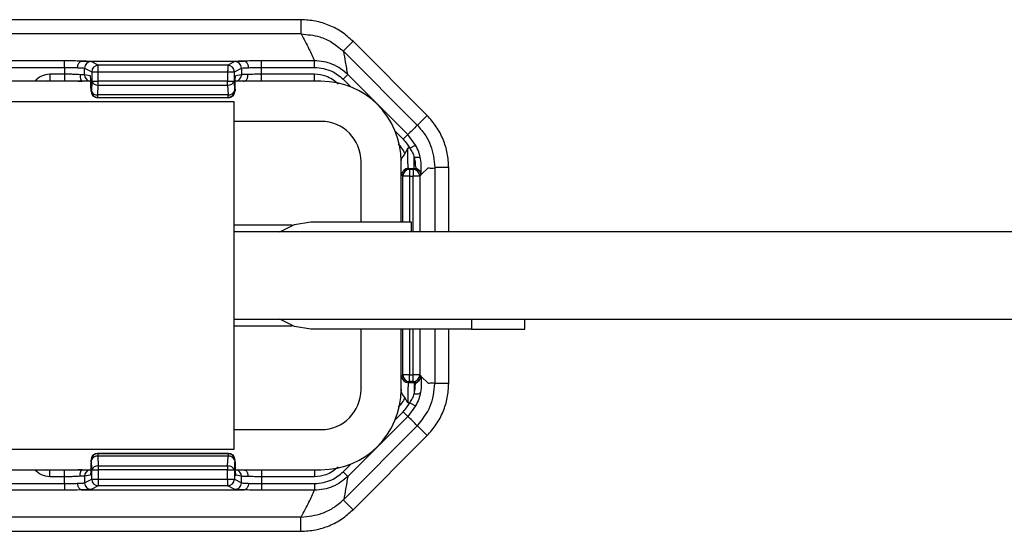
# Model space of a CAD drawing. Header units: millimetres. Extents: x -724 to 2929, y 427 to 799.
# Tile 32 of 48: x 710 to 783, y 427 to 466. Entities that reach past the tile are written whole.
import ezdxf

# ---------------------------------------------------------------- set-up
doc = ezdxf.new("R2010")
doc.units = ezdxf.units.MM

# ---------------------------------------------------------------- blocks, each defined once
blk = doc.blocks.new('Drawing View3')
at = {"color": 7, "linetype": 'Continuous', "lineweight": 25}
for p, q in [((770.001, 33.604), (667.988, 33.604)), ((770.001, 33.604), (770.001, 32.54)), ((770.001, 32.54), (667.988, 32.54)), ((773.89, 31.993), (773.16, 31.263)), ((773.89, 31.993), (779.43, 26.452)), ((773.16, 31.263), (773.202, 31.222)), ((778.692, 25.732), (773.202, 31.222)), ((752.332, 30.536), (685.657, 30.536)), ((752.332, 30.047), (752.332, 30.536)), ((753.625, 30.512), (765.754, 30.512)), ((754.849, 30.21), (754.32, 30.475)), ((764.53, 30.21), (754.849, 30.21)), ((765.06, 30.475), (764.53, 30.21)), ((767.047, 30.047), (767.047, 30.536)), ((771.022, 30.536), (767.047, 30.536)), ((771.022, 30.047), (771.022, 30.536)), ((685.657, 30.047), (752.332, 30.047)), ((752.332, 29.536), (751.235, 29.536)), ((751.235, 29.536), (751.235, 29.036)), ((752.332, 30.047), (752.332, 29.536)), ((752.332, 29.536), (752.332, 29.036)), ((753.83, 29.487), (753.83, 29.985)), ((753.83, 29.985), (754.36, 29.72)), ((754.256, 29.417), (753.83, 29.487)), ((754.36, 29.71), (754.36, 29.024)), ((754.36, 29.71), (754.85, 29.71)), ((754.85, 29.024), (754.85, 29.71)), ((754.85, 29.71), (764.52, 29.71)), ((764.52, 29.71), (764.52, 29.024)), ((765.02, 29.72), (765.549, 29.985)), ((765.02, 29.024), (765.02, 29.72)), ((765.549, 29.497), (765.124, 29.427)), ((765.549, 29.985), (765.549, 29.497)), ((767.047, 29.536), (767.047, 30.047)), ((767.047, 30.047), (771.022, 30.047)), ((771.022, 29.536), (767.047, 29.536)), ((767.047, 29.036), (767.047, 29.536)), ((771.022, 29.036), (771.022, 29.536)), ((773.151, 29.164), (773.497, 29.511)), ((777.983, 25.025), (773.497, 29.511)), ((754.373, 29.01), (728.995, 29.01)), ((751.07, 29.01), (751.235, 29.043)), ((751.235, 29.036), (752.332, 29.036)), ((754.36, 29.018), (754.332, 28.291)), ((754.36, 29.024), (754.85, 29.024)), ((754.821, 27.999), (754.85, 28.727)), ((764.52, 29.024), (754.85, 29.024)), ((754.85, 28.727), (764.52, 28.727)), ((764.52, 28.727), (764.52, 29.024)), ((764.52, 29.024), (765.02, 29.024)), ((764.52, 28.727), (764.549, 27.999)), ((765.048, 28.297), (765.02, 29.024)), ((771.495, 29.01), (765.084, 29.01)), ((767.047, 29.036), (771.022, 29.036)), ((771.022, 29.043), (771.358, 29.01)), ((773.151, 29.164), (773.743, 28.573)), ((754.306, 28.427), (754.306, 28.285)), ((754.307, 28.427), (754.306, 28.427)), ((754.307, 28.285), (754.306, 28.285)), ((754.307, 28.285), (754.307, 28.427)), ((754.332, 28.287), (754.308, 28.275)), ((764.549, 27.999), (754.821, 27.999)), ((764.549, 27.797), (764.549, 27.999)), ((765.072, 28.285), (765.048, 28.297)), ((765.072, 28.427), (765.072, 28.285)), ((765.073, 28.427), (765.072, 28.427)), ((765.073, 28.285), (765.072, 28.285)), ((765.073, 28.427), (765.073, 28.285)), ((728.995, 27.51), (764.995, 27.51)), ((754.797, 27.785), (754.821, 27.797)), ((764.573, 27.785), (754.797, 27.785)), ((764.573, 27.785), (754.797, 27.785)), ((754.821, 27.797), (764.549, 27.797)), ((764.549, 27.797), (764.573, 27.785)), ((764.573, 27.785), (764.573, 27.785)), ((764.995, 27.51), (764.995, 1.51)), ((771.495, 26.01), (764.995, 26.01)), ((779.43, 26.452), (778.701, 25.723)), ((777.058, 25.258), (777.637, 24.679)), ((777.637, 24.679), (777.983, 25.025)), ((778.571, 24.244), (777.983, 25.025)), ((777.982, 24.007), (777.768, 23.62)), ((778.142, 24.007), (777.982, 24.007)), ((778.142, 24.007), (778.571, 24.244)), ((774.495, 18.51), (774.495, 23.01)), ((777.486, 23.01), (777.488, 23.104)), ((777.495, 18.51), (777.495, 23.01)), ((778.457, 22.508), (778.457, 23.341)), ((778.113, 22.428), (778.033, 22.508)), ((778.033, 22.508), (778.457, 22.508)), ((778.113, 22.428), (778.113, 21.928)), ((778.377, 22.428), (778.113, 22.428)), ((778.457, 22.508), (778.377, 22.428)), ((778.377, 22.428), (778.377, 21.928)), ((779.507, 22.557), (778.995, 22.046)), ((781.041, 22.565), (780.009, 22.565)), ((780.009, 22.553), (780.009, 17.76)), ((781.041, 17.76), (781.041, 22.565)), ((777.533, 22.008), (777.613, 21.928)), ((778.113, 21.928), (777.613, 21.928)), ((777.613, 18.51), (777.613, 21.928)), ((778.113, 21.928), (778.377, 21.928)), ((778.113, 21.928), (778.113, 18.51)), ((778.877, 21.928), (778.377, 21.928)), ((778.377, 17.76), (778.377, 21.928)), ((778.877, 21.928), (778.957, 22.008)), ((778.877, 21.928), (778.877, 17.76)), ((778.957, 22.008), (778.995, 22.046)), ((770.745, 18.51), (778.245, 18.51)), ((778.245, 18.51), (778.245, 17.76)), ((769.353, 18.26), (764.995, 18.26)), ((972.945, 17.76), (764.995, 17.76)), ((764.995, 11.26), (972.945, 11.26)), ((782.745, 11.26), (782.745, 10.51)), ((786.745, 10.51), (786.745, 11.26)), ((764.995, 10.76), (769.353, 10.76)), ((782.745, 10.51), (770.745, 10.51)), ((774.495, 6.01), (774.495, 10.51)), ((777.495, 6.01), (777.495, 10.51)), ((777.613, 7.091), (777.613, 10.51)), ((778.113, 10.51), (778.113, 7.091)), ((778.377, 7.091), (778.377, 10.51)), ((778.877, 10.51), (778.877, 7.091)), ((780.009, 10.51), (780.009, 6.466)), ((781.041, 6.454), (781.041, 10.51)), ((782.745, 10.51), (786.745, 10.51)), ((777.533, 7.011), (777.613, 7.091)), ((778.113, 7.091), (777.613, 7.091)), ((778.113, 6.592), (778.113, 7.091)), ((778.113, 7.091), (778.377, 7.091)), ((778.877, 7.091), (778.377, 7.091)), ((778.377, 6.592), (778.377, 7.091)), ((778.877, 7.091), (778.957, 7.011)), ((778.957, 7.011), (778.995, 6.973)), ((779.507, 6.462), (778.995, 6.973)), ((777.486, 6.017), (777.488, 5.916)), ((778.113, 6.592), (778.033, 6.512)), ((778.033, 6.512), (778.457, 6.512)), ((778.377, 6.592), (778.113, 6.592)), ((778.457, 6.512), (778.377, 6.592)), ((778.457, 6.512), (778.457, 5.678)), ((781.041, 6.454), (780.009, 6.454)), ((777.982, 5.012), (777.768, 5.399)), ((778.142, 5.012), (777.982, 5.012)), ((778.571, 4.775), (777.983, 3.994)), ((778.142, 5.012), (778.571, 4.775)), ((777.983, 3.994), (773.497, -0.491)), ((777.058, 3.762), (777.637, 4.34)), ((777.637, 4.34), (777.983, 3.994)), ((764.995, 3.01), (771.495, 3.01)), ((778.692, 3.288), (773.202, -2.203)), ((779.43, 2.567), (778.701, 3.296)), ((773.89, -2.974), (779.43, 2.567)), ((764.995, 1.51), (734.495, 1.51)), ((754.332, 0.732), (754.308, 0.744)), ((754.797, 1.234), (754.821, 1.222)), ((764.573, 1.234), (754.797, 1.234)), ((764.573, 1.234), (754.797, 1.234)), ((754.821, 1.222), (764.549, 1.222)), ((754.821, 1.02), (754.85, 0.293)), ((764.549, 1.02), (754.821, 1.02)), ((764.52, 0.293), (764.549, 1.02)), ((764.549, 1.222), (764.573, 1.234)), ((764.549, 1.222), (764.549, 1.02)), ((764.573, 1.234), (764.573, 1.234)), ((732.355, 0.01), (754.295, 0.01)), ((751.235, -0.024), (751.07, 0.01)), ((754.306, 0.734), (754.306, 0.592)), ((754.307, 0.734), (754.306, 0.734)), ((754.307, 0.592), (754.306, 0.592)), ((754.307, 0.734), (754.307, 0.592)), ((754.36, 0.001), (754.332, 0.728)), ((754.85, 0.293), (764.52, 0.293)), ((764.52, 0.293), (764.52, -0.005)), ((765.007, 0.01), (771.495, 0.01)), ((765.048, 0.722), (765.02, -0.005)), ((765.072, 0.734), (765.048, 0.722)), ((765.072, 0.592), (765.072, 0.734)), ((765.073, 0.734), (765.072, 0.734)), ((765.073, 0.592), (765.072, 0.592)), ((765.073, 0.592), (765.073, 0.734)), ((771.358, 0.01), (771.022, -0.024)), ((773.151, -0.145), (773.743, 0.447)), ((752.332, -0.017), (751.235, -0.017)), ((751.235, -0.517), (751.235, -0.017)), ((752.332, -0.517), (751.235, -0.517)), ((752.332, -0.517), (752.332, -0.017)), ((752.332, -1.027), (752.332, -0.517)), ((754.256, -0.397), (753.83, -0.468)), ((753.83, -0.468), (753.83, -0.966)), ((753.83, -0.966), (754.36, -0.701)), ((754.36, -0.691), (754.36, -0.005)), ((754.36, -0.005), (754.85, -0.005)), ((754.36, -0.691), (754.85, -0.691)), ((754.85, -0.005), (754.85, -0.691)), ((764.52, -0.005), (754.85, -0.005)), ((754.85, -0.691), (764.52, -0.691)), ((764.52, -0.691), (764.52, -0.005)), ((764.52, -0.005), (765.02, -0.005)), ((765.02, -0.005), (765.02, -0.701)), ((765.02, -0.701), (765.549, -0.966)), ((765.549, -0.478), (765.124, -0.407)), ((765.549, -0.966), (765.549, -0.478)), ((771.022, -0.017), (767.047, -0.017)), ((767.047, -0.017), (767.047, -0.517)), ((767.047, -0.517), (767.047, -1.027)), ((771.022, -0.517), (767.047, -0.517)), ((771.022, -0.017), (771.022, -0.517)), ((773.151, -0.145), (773.497, -0.491)), ((685.657, -1.027), (752.332, -1.027)), ((752.332, -1.027), (752.332, -1.517)), ((754.849, -1.191), (754.32, -1.456)), ((764.53, -1.191), (754.849, -1.191)), ((765.06, -1.456), (764.53, -1.191)), ((767.047, -1.027), (767.047, -1.517)), ((767.047, -1.027), (771.022, -1.027)), ((771.022, -1.027), (771.022, -1.517)), ((752.332, -1.517), (685.657, -1.517)), ((753.625, -1.492), (765.754, -1.492)), ((771.022, -1.517), (767.047, -1.517)), ((773.16, -2.244), (773.202, -2.203)), ((773.89, -2.974), (773.16, -2.244)), ((770.001, -3.521), (667.988, -3.521)), ((770.001, -4.585), (770.001, -3.521)), ((667.988, -4.585), (770.001, -4.585))]:
    blk.add_line(p, q, dxfattribs=at)
at = {"color": 7, "linetype": 'Continuous', "lineweight": 25, "flags": 128}
for points in [[(778.457, 23.341), (778.545, 23.35), (778.63, 23.351), (778.709, 23.345), (778.78, 23.332), (778.84, 23.312), (778.887, 23.285), (778.92, 23.253), (778.938, 23.217)], [(768.413, 17.76), (769.509, 18.314), (770.745, 18.51)], [(770.745, 10.51), (769.509, 10.705), (768.413, 11.26)], [(778.457, 5.678), (778.545, 5.669), (778.63, 5.668), (778.709, 5.674), (778.78, 5.687), (778.84, 5.708), (778.887, 5.734), (778.92, 5.766), (778.938, 5.803)]]:
    blk.add_lwpolyline(points, dxfattribs=at)
at = {"color": 7, "linetype": 'Continuous', "lineweight": 25}
for centre, radius, start, end in [((754.321, 29.984), 0.49, 90.12137, 179.93757), ((754.85, 29.72), 0.49, 90.12137, 179.93757), ((764.529, 29.719), 0.491, 0.1836, 89.8164), ((764.529, 29.72), 0.49, 0.06243, 89.87863), ((765.059, 29.984), 0.49, 0.06243, 89.87863), ((754.32, 29.487), 0.49, 179.94576, 257.1648), ((765.05, 29.497), 0.499, 282.69402, 0.06361), ((754.788, 29.179), 0.457, 200.59392, 277.80251), ((764.584, 29.188), 0.466, 262.19749, 339.40608), ((771.495, 23.01), 6, 0, 90), ((754.798, 28.275), 0.49, 180.06243, 269.87863), ((754.759, 28.451), 0.457, 200.59392, 277.80251), ((754.822, 28.287), 0.49, 180.06243, 269.87863), ((764.612, 28.461), 0.466, 262.19749, 339.40608), ((764.547, 28.297), 0.5, 270.12137, 359.93757), ((764.573, 28.285), 0.5, 270, 0), ((764.572, 28.285), 0.5, 270.12137, 359.93757), ((771.495, 23.01), 3, 0, 90), ((778.033, 22.007), 0.5, 90.04597, 179.95403), ((778.113, 21.927), 0.5, 90.04597, 179.95403), ((778.377, 21.927), 0.5, 0.04597, 89.95403), ((778.033, 7.012), 0.5, 180.04597, 269.95403), ((778.113, 7.092), 0.5, 180.04597, 269.95403), ((778.377, 7.092), 0.5, 270.04597, 359.95403), ((771.495, 6.01), 3, 270, 0), ((771.495, 6.01), 6, 270, 0), ((754.798, 0.744), 0.49, 90.12137, 179.93757), ((754.822, 0.732), 0.49, 90.12137, 179.93757), ((754.759, 0.568), 0.457, 82.19749, 159.40608), ((764.547, 0.722), 0.5, 0.06243, 89.87863), ((764.612, 0.559), 0.466, 20.59392, 97.80251), ((764.573, 0.734), 0.5, 0, 90), ((764.572, 0.734), 0.5, 0.06243, 89.87863), ((754.32, -0.468), 0.49, 102.8352, 180.05424), ((754.788, -0.16), 0.457, 82.19749, 159.40608), ((764.584, -0.169), 0.466, 20.59392, 97.80251), ((765.05, -0.478), 0.499, 359.93639, 77.30598), ((754.85, -0.701), 0.49, 180.06243, 269.87863), ((764.529, -0.7), 0.491, 270.1836, 359.8164), ((764.529, -0.701), 0.49, 270.12137, 359.93757), ((754.321, -0.965), 0.49, 180.06243, 269.87863), ((765.059, -0.965), 0.49, 270.12137, 359.93757)]:
    blk.add_arc(centre, radius, start, end, dxfattribs=at)
for points, knots in [([(773.89, 31.993), (773.621, 32.233), (773.084, 32.713), (772.121, 33.212), (771.084, 33.543), (770.363, 33.584), (770.001, 33.604)], [0, 0, 0, 0, 0.249397, 0.499578, 0.748601, 1, 1, 1, 1]), ([(770.021, 32.54), (770.018, 32.54), (770.011, 32.54), (770.004, 32.54), (770.001, 32.54)], [0, 0, 0, 0, 0.559994, 1, 1, 1, 1]), ([(770.021, 32.54), (770.216, 32.166), (770.565, 31.498), (770.882, 30.83), (771.022, 30.536)], [0, 0, 0, 0, 0.560004, 1, 1, 1, 1]), ([(770.021, 32.54), (770.49, 32.498), (771.276, 32.427), (772.348, 31.947), (772.875, 31.503), (773.16, 31.263)], [0, 0, 0, 0, 0.404901, 0.678921, 1, 1, 1, 1]), ([(773.497, 29.511), (773.444, 29.828), (773.349, 30.395), (773.247, 30.969), (773.202, 31.222)], [0, 0, 0, 0, 0.5600014, 1, 1, 1, 1]), ([(753.615, 30.511), (753.396, 30.519), (753.006, 30.533), (752.538, 30.535), (752.332, 30.536)], [0, 0, 0, 0, 0.560071, 1, 1, 1, 1]), ([(753.301, 30.022), (753.303, 30.057), (753.308, 30.127), (753.332, 30.227), (753.368, 30.317), (753.427, 30.412), (753.511, 30.491), (753.582, 30.505), (753.615, 30.511)], [0, 0, 0, 0, 0.1395414, 0.2812288, 0.4213499, 0.5563761, 0.7994855, 1, 1, 1, 1]), ([(753.625, 30.512), (753.623, 30.512), (753.62, 30.512), (753.616, 30.512), (753.615, 30.511), (753.615, 30.511)], [0, 0, 0, 0, 0.5592574, 0.7787404, 1, 1, 1, 1]), ([(754.32, 30.475), (754.267, 30.483), (754.173, 30.497), (753.793, 30.507), (753.625, 30.512)], [0, 0, 0, 0, 0.560027, 1, 1, 1, 1]), ([(764.53, 30.21), (764.53, 30.203), (764.53, 30.187), (764.528, 30.112), (764.526, 30.021), (764.525, 29.931), (764.523, 29.826), (764.521, 29.75), (764.52, 29.71)], [0, 0, 0, 0, 0.19781, 0.429961, 0.559488, 0.697674, 0.844514, 1, 1, 1, 1]), ([(764.53, 30.21), (764.53, 30.21), (764.53, 30.21), (764.53, 30.21), (764.53, 30.21)], [0, 0, 0, 0, 0.56, 1, 1, 1, 1]), ([(765.754, 30.512), (765.546, 30.506), (765.174, 30.495), (765.095, 30.481), (765.06, 30.475)], [0, 0, 0, 0, 0.5599746, 1, 1, 1, 1]), ([(765.765, 30.511), (765.764, 30.511), (765.763, 30.512), (765.759, 30.512), (765.756, 30.512), (765.754, 30.512)], [0, 0, 0, 0, 0.279345, 0.5593131, 1, 1, 1, 1]), ([(767.047, 30.536), (766.784, 30.535), (766.315, 30.532), (765.933, 30.518), (765.765, 30.511)], [0, 0, 0, 0, 0.559922, 1, 1, 1, 1]), ([(766.078, 30.022), (766.076, 30.057), (766.072, 30.127), (766.048, 30.228), (766.012, 30.318), (765.953, 30.413), (765.869, 30.491), (765.797, 30.505), (765.765, 30.511)], [0, 0, 0, 0, 0.1398372, 0.2818093, 0.4221533, 0.5572961, 0.800225, 1, 1, 1, 1]), ([(773.497, 29.511), (773.326, 29.664), (772.983, 29.969), (772.369, 30.288), (771.71, 30.496), (771.251, 30.523), (771.022, 30.536)], [0, 0, 0, 0, 0.250771, 0.499923, 0.749565, 1, 1, 1, 1]), ([(751.235, 29.536), (751.011, 29.511), (750.575, 29.461), (750.257, 29.157), (750.103, 29.01)], [0, 0, 0, 0, 0.512053, 1, 1, 1, 1]), ([(752.332, 30.047), (752.506, 30.046), (752.86, 30.043), (753.152, 30.029), (753.301, 30.022)], [0, 0, 0, 0, 0.489175, 1, 1, 1, 1]), ([(753.501, 29.497), (753.421, 29.503), (753.263, 29.515), (752.966, 29.527), (752.653, 29.535), (752.438, 29.536), (752.332, 29.536)], [0, 0, 0, 0, 0.263642, 0.518162, 0.7636, 1, 1, 1, 1]), ([(753.301, 30.022), (753.424, 30.017), (753.622, 30.01), (753.786, 29.997), (753.815, 29.989), (753.83, 29.985)], [0, 0, 0, 0, 0.429917, 0.697669, 1, 1, 1, 1]), ([(753.501, 29.497), (753.497, 29.462), (753.489, 29.389), (753.499, 29.286), (753.522, 29.194), (753.563, 29.098), (753.613, 29.034), (753.632, 29.025), (753.637, 29.023)], [0, 0, 0, 0, 0.155151, 0.313518, 0.471154, 0.62438, 0.906228, 1, 1, 1, 1]), ([(754.36, 29.72), (754.36, 29.72), (754.36, 29.72), (754.36, 29.717), (754.36, 29.714), (754.36, 29.711), (754.36, 29.71)], [0, 0, 0, 0, 0.270759, 0.562561, 0.789542, 1, 1, 1, 1]), ([(764.52, 29.71), (764.56, 29.711), (764.633, 29.713), (764.753, 29.715), (764.88, 29.718), (764.99, 29.72), (765.01, 29.72), (765.02, 29.72)], [0, 0, 0, 0, 0.15539, 0.290783, 0.500796, 0.757678, 1, 1, 1, 1]), ([(765.549, 29.985), (765.565, 29.989), (765.594, 29.997), (765.757, 30.01), (765.956, 30.017), (766.078, 30.022)], [0, 0, 0, 0, 0.302331, 0.570083, 1, 1, 1, 1]), ([(766.042, 29.509), (765.928, 29.508), (765.743, 29.506), (765.591, 29.501), (765.564, 29.499), (765.549, 29.497)], [0, 0, 0, 0, 0.4300201, 0.6977299, 1, 1, 1, 1]), ([(765.713, 29.01), (765.748, 29.014), (765.826, 29.024), (765.916, 29.102), (765.978, 29.2), (766.015, 29.294), (766.039, 29.399), (766.041, 29.473), (766.042, 29.509)], [0, 0, 0, 0, 0.1998895, 0.4433923, 0.5788608, 0.7193153, 0.8609962, 1, 1, 1, 1]), ([(767.047, 29.536), (766.866, 29.535), (766.495, 29.533), (766.196, 29.517), (766.042, 29.509)], [0, 0, 0, 0, 0.48812, 1, 1, 1, 1]), ([(766.078, 30.022), (766.227, 30.029), (766.519, 30.043), (766.874, 30.046), (767.047, 30.047)], [0, 0, 0, 0, 0.510825, 1, 1, 1, 1]), ([(771.022, 30.047), (771.468, 29.995), (772.267, 29.902), (772.881, 29.39), (773.151, 29.164)], [0, 0, 0, 0, 0.558912, 1, 1, 1, 1]), ([(772.791, 28.803), (772.498, 29.035), (771.975, 29.45), (771.314, 29.51), (771.022, 29.536)], [0, 0, 0, 0, 0.558952, 1, 1, 1, 1]), ([(752.332, 29.043), (752.474, 29.042), (752.758, 29.041), (753.158, 29.034), (753.459, 29.025), (753.596, 29.018), (753.636, 29.015)], [0, 0, 0, 0, 0.2930127, 0.58578, 0.8784124, 1, 1, 1, 1]), ([(754.307, 28.427), (754.306, 28.566), (754.304, 28.857), (754.29, 29.188), (754.273, 29.382), (754.261, 29.405), (754.256, 29.417)], [0, 0, 0, 0, 0.270204, 0.562182, 0.789489, 1, 1, 1, 1]), ([(754.378, 29.017), (754.368, 29.006), (754.345, 28.982), (754.33, 28.871), (754.319, 28.685), (754.315, 28.517), (754.312, 28.427)], [0, 0, 0, 0, 0.171351, 0.4019119, 0.6766016, 1, 1, 1, 1]), ([(754.36, 29.024), (754.36, 29.023), (754.36, 29.021), (754.36, 29.019), (754.36, 29.018)], [0, 0, 0, 0, 0.559934, 1, 1, 1, 1]), ([(765.072, 28.427), (765.073, 28.568), (765.075, 28.861), (765.089, 29.195), (765.106, 29.391), (765.118, 29.415), (765.124, 29.427)], [0, 0, 0, 0, 0.270204, 0.562182, 0.789489, 1, 1, 1, 1]), ([(754.308, 28.275), (754.307, 28.275), (754.307, 28.275), (754.307, 28.276), (754.307, 28.278), (754.307, 28.281), (754.307, 28.284), (754.307, 28.285)], [0, 0, 0, 0, 0.176591, 0.367133, 0.563896, 0.790766, 1, 1, 1, 1]), ([(754.332, 28.291), (754.332, 28.29), (754.332, 28.289), (754.332, 28.287), (754.332, 28.287), (754.332, 28.287)], [0, 0, 0, 0, 0.277305, 0.56188, 1, 1, 1, 1]), ([(754.797, 27.785), (754.797, 27.785), (754.797, 27.785), (754.797, 27.785), (754.797, 27.785)], [0, 0, 0, 0, 0.56, 1, 1, 1, 1]), ([(781.04, 22.565), (781.02, 22.924), (780.98, 23.644), (780.651, 24.678), (780.152, 25.644), (779.672, 26.182), (779.43, 26.452)], [0, 0, 0, 0, 0.249526, 0.499751, 0.748738, 1, 1, 1, 1]), ([(778.692, 25.732), (778.566, 25.594), (778.34, 25.347), (778.092, 25.124), (777.983, 25.025)], [0, 0, 0, 0, 0.560004, 1, 1, 1, 1]), ([(778.692, 25.732), (778.694, 25.73), (778.697, 25.727), (778.7, 25.724), (778.701, 25.723)], [0, 0, 0, 0, 0.56, 1, 1, 1, 1]), ([(778.701, 25.723), (778.92, 25.471), (779.316, 25.017), (779.853, 23.967), (779.946, 23.131), (780.009, 22.565)], [0, 0, 0, 0, 0.286072, 0.516077, 1, 1, 1, 1]), ([(777.768, 23.62), (777.692, 23.762), (777.557, 24.015), (777.362, 24.226), (777.276, 24.318)], [0, 0, 0, 0, 0.559804, 1, 1, 1, 1]), ([(777.637, 24.679), (777.744, 24.563), (777.935, 24.356), (778.079, 24.114), (778.142, 24.007)], [0, 0, 0, 0, 0.5597072, 1, 1, 1, 1]), ([(777.768, 23.62), (777.74, 23.578), (777.68, 23.484), (777.575, 23.366), (777.51, 23.252), (777.491, 23.167), (777.488, 23.121), (777.488, 23.108), (777.488, 23.105), (777.488, 23.104), (777.488, 23.104), (777.488, 23.104), (777.488, 23.104)], [0, 0, 0, 0, 0.2254536, 0.4991843, 0.7488936, 0.936665, 0.9832277, 0.9952343, 0.9984824, 0.99944, 0.999764, 1, 1, 1, 1]), ([(778.033, 22.508), (778.029, 22.519), (778.021, 22.54), (778.009, 22.683), (777.995, 22.961), (777.984, 23.433), (777.983, 23.819), (777.982, 24.007)], [0, 0, 0, 0, 0.153275, 0.287982, 0.500879, 0.756977, 1, 1, 1, 1]), ([(778.142, 24.007), (778.214, 23.898), (778.356, 23.683), (778.424, 23.454), (778.457, 23.341)], [0, 0, 0, 0, 0.507374, 1, 1, 1, 1]), ([(778.938, 23.217), (778.9, 23.39), (778.823, 23.737), (778.655, 24.075), (778.571, 24.244)], [0, 0, 0, 0, 0.498303, 1, 1, 1, 1]), ([(778.457, 23.341), (778.484, 23.224), (778.537, 22.992), (778.535, 22.722), (778.561, 22.589), (778.633, 22.515), (778.714, 22.459), (778.831, 22.362), (778.935, 22.202), (778.949, 22.078), (778.957, 22.008)], [0, 0, 0, 0, 0.199132, 0.396786, 0.598319, 0.653095, 0.717496, 0.81564, 0.895739, 1, 1, 1, 1]), ([(778.991, 22.544), (778.992, 22.646), (778.993, 22.852), (778.956, 23.094), (778.938, 23.217)], [0, 0, 0, 0, 0.493609, 1, 1, 1, 1]), ([(778.457, 22.508), (778.491, 22.506), (778.559, 22.502), (778.684, 22.461), (778.82, 22.371), (778.911, 22.234), (778.951, 22.109), (778.955, 22.042), (778.957, 22.008)], [0, 0, 0, 0, 0.130726, 0.257768, 0.5, 0.74226, 0.869295, 1, 1, 1, 1]), ([(778.957, 22.008), (778.964, 22.046), (778.977, 22.115), (778.987, 22.413), (778.991, 22.544)], [0, 0, 0, 0, 0.559781, 1, 1, 1, 1]), ([(779.507, 22.557), (779.6, 22.538), (779.768, 22.504), (779.935, 22.538), (780.009, 22.553)], [0, 0, 0, 0, 0.560019, 1, 1, 1, 1]), ([(780.009, 22.565), (780.009, 22.563), (780.009, 22.559), (780.009, 22.555), (780.009, 22.553)], [0, 0, 0, 0, 0.56, 1, 1, 1, 1]), ([(778.457, 6.512), (778.491, 6.514), (778.559, 6.517), (778.684, 6.558), (778.82, 6.649), (778.911, 6.785), (778.951, 6.91), (778.955, 6.977), (778.957, 7.011)], [0, 0, 0, 0, 0.130705, 0.25774, 0.5, 0.742232, 0.869274, 1, 1, 1, 1]), ([(778.457, 5.678), (778.484, 5.795), (778.537, 6.027), (778.535, 6.297), (778.561, 6.43), (778.633, 6.504), (778.714, 6.56), (778.831, 6.657), (778.935, 6.817), (778.949, 6.941), (778.957, 7.011)], [0, 0, 0, 0, 0.199132, 0.396786, 0.598319, 0.653095, 0.717496, 0.81564, 0.895739, 1, 1, 1, 1]), ([(778.957, 7.011), (778.964, 6.973), (778.977, 6.904), (778.987, 6.606), (778.991, 6.475)], [0, 0, 0, 0, 0.559781, 1, 1, 1, 1]), ([(777.768, 5.399), (777.737, 5.446), (777.676, 5.54), (777.57, 5.661), (777.501, 5.78), (777.492, 5.873), (777.488, 5.915)], [0, 0, 0, 0, 0.249356, 0.499656, 0.772858, 1, 1, 1, 1]), ([(778.033, 6.512), (778.029, 6.5), (778.021, 6.48), (778.009, 6.336), (777.995, 6.059), (777.984, 5.586), (777.983, 5.2), (777.982, 5.012)], [0, 0, 0, 0, 0.153265, 0.287969, 0.500879, 0.756968, 1, 1, 1, 1]), ([(778.701, 3.296), (779.075, 3.759), (779.822, 4.682), (779.947, 5.864), (780.009, 6.454)], [0, 0, 0, 0, 0.500454, 1, 1, 1, 1]), ([(778.991, 6.475), (778.992, 6.373), (778.993, 6.167), (778.956, 5.925), (778.938, 5.803)], [0, 0, 0, 0, 0.493609, 1, 1, 1, 1]), ([(779.43, 2.567), (779.672, 2.837), (780.152, 3.375), (780.651, 4.341), (780.98, 5.375), (781.02, 6.095), (781.04, 6.454)], [0, 0, 0, 0, 0.251262, 0.500249, 0.750474, 1, 1, 1, 1]), ([(779.507, 6.462), (779.6, 6.481), (779.768, 6.515), (779.935, 6.481), (780.009, 6.466)], [0, 0, 0, 0, 0.560019, 1, 1, 1, 1]), ([(780.009, 6.454), (780.009, 6.456), (780.009, 6.46), (780.009, 6.465), (780.009, 6.466)], [0, 0, 0, 0, 0.56, 1, 1, 1, 1]), ([(777.768, 5.399), (777.692, 5.257), (777.557, 5.004), (777.362, 4.793), (777.276, 4.701)], [0, 0, 0, 0, 0.559804, 1, 1, 1, 1]), ([(778.142, 5.012), (778.214, 5.121), (778.356, 5.336), (778.424, 5.565), (778.457, 5.678)], [0, 0, 0, 0, 0.507374, 1, 1, 1, 1]), ([(778.938, 5.803), (778.9, 5.629), (778.823, 5.282), (778.655, 4.944), (778.571, 4.775)], [0, 0, 0, 0, 0.498303, 1, 1, 1, 1]), ([(777.637, 4.34), (777.744, 4.456), (777.935, 4.663), (778.079, 4.905), (778.142, 5.012)], [0, 0, 0, 0, 0.559707, 1, 1, 1, 1]), ([(778.692, 3.288), (778.566, 3.426), (778.34, 3.672), (778.092, 3.896), (777.983, 3.994)], [0, 0, 0, 0, 0.560004, 1, 1, 1, 1]), ([(778.692, 3.288), (778.694, 3.289), (778.697, 3.292), (778.7, 3.295), (778.701, 3.296)], [0, 0, 0, 0, 0.56, 1, 1, 1, 1]), ([(754.308, 0.744), (754.307, 0.744), (754.307, 0.744), (754.307, 0.743), (754.307, 0.741), (754.307, 0.738), (754.307, 0.736), (754.307, 0.734)], [0, 0, 0, 0, 0.176591, 0.367133, 0.563896, 0.790766, 1, 1, 1, 1]), ([(754.797, 1.234), (754.797, 1.234), (754.797, 1.234), (754.797, 1.234), (754.797, 1.234)], [0, 0, 0, 0, 0.56, 1, 1, 1, 1]), ([(751.235, -0.517), (751.011, -0.492), (750.575, -0.441), (750.257, -0.138), (750.103, 0.01)], [0, 0, 0, 0, 0.512053, 1, 1, 1, 1]), ([(753.636, 0.004), (753.596, 0.002), (753.459, -0.006), (753.158, -0.015), (752.758, -0.022), (752.474, -0.023), (752.332, -0.024)], [0, 0, 0, 0, 0.121339, 0.414054, 0.706904, 1, 1, 1, 1]), ([(754.307, 0.592), (754.306, 0.453), (754.304, 0.163), (754.29, -0.168), (754.273, -0.362), (754.261, -0.386), (754.256, -0.397)], [0, 0, 0, 0, 0.270204, 0.562182, 0.789489, 1, 1, 1, 1]), ([(754.332, 0.728), (754.332, 0.729), (754.332, 0.73), (754.332, 0.732), (754.332, 0.732), (754.332, 0.732)], [0, 0, 0, 0, 0.277305, 0.56188, 1, 1, 1, 1]), ([(754.36, -0.005), (754.36, -0.004), (754.36, -0.002), (754.36, 0), (754.36, 0.001)], [0, 0, 0, 0, 0.559934, 1, 1, 1, 1]), ([(765, 0), (765.01, 0.01), (765.033, 0.033), (765.049, 0.144), (765.06, 0.332), (765.064, 0.501), (765.067, 0.592)], [0, 0, 0, 0, 0.1685579, 0.3998145, 0.6754078, 1, 1, 1, 1]), ([(765.072, 0.592), (765.073, 0.452), (765.075, 0.158), (765.089, -0.176), (765.106, -0.372), (765.118, -0.396), (765.124, -0.407)], [0, 0, 0, 0, 0.270204, 0.562182, 0.789489, 1, 1, 1, 1]), ([(765.713, 0.01), (765.748, 0.005), (765.825, -0.005), (765.916, -0.082), (765.978, -0.18), (766.016, -0.274), (766.039, -0.38), (766.041, -0.454), (766.042, -0.49)], [0, 0, 0, 0, 0.198541, 0.441673, 0.577338, 0.718197, 0.860416, 1, 1, 1, 1]), ([(772.791, 0.216), (772.498, -0.016), (771.975, -0.431), (771.314, -0.491), (771.022, -0.517)], [0, 0, 0, 0, 0.558952, 1, 1, 1, 1]), ([(753.501, -0.478), (753.421, -0.484), (753.263, -0.496), (752.966, -0.508), (752.653, -0.516), (752.438, -0.517), (752.332, -0.517)], [0, 0, 0, 0, 0.263642, 0.518162, 0.7636, 1, 1, 1, 1]), ([(753.501, -0.478), (753.497, -0.442), (753.489, -0.37), (753.499, -0.267), (753.521, -0.175), (753.562, -0.08), (753.612, -0.015), (753.632, -0.006), (753.637, -0.004)], [0, 0, 0, 0, 0.1550213, 0.3132251, 0.4706608, 0.6236755, 0.9052894, 1, 1, 1, 1]), ([(754.36, -0.701), (754.36, -0.701), (754.36, -0.701), (754.36, -0.698), (754.36, -0.695), (754.36, -0.692), (754.36, -0.691)], [0, 0, 0, 0, 0.270759, 0.562561, 0.789542, 1, 1, 1, 1]), ([(764.53, -1.19), (764.53, -1.183), (764.53, -1.168), (764.528, -1.092), (764.526, -1.001), (764.525, -0.912), (764.523, -0.807), (764.521, -0.731), (764.52, -0.691)], [0, 0, 0, 0, 0.19781, 0.429961, 0.559488, 0.697674, 0.844514, 1, 1, 1, 1]), ([(764.52, -0.691), (764.56, -0.692), (764.633, -0.693), (764.753, -0.696), (764.88, -0.698), (764.99, -0.701), (765.01, -0.701), (765.02, -0.701)], [0, 0, 0, 0, 0.155365, 0.290749, 0.500796, 0.757657, 1, 1, 1, 1]), ([(766.042, -0.49), (765.928, -0.489), (765.743, -0.486), (765.591, -0.482), (765.564, -0.48), (765.549, -0.478)], [0, 0, 0, 0, 0.43002, 0.69773, 1, 1, 1, 1]), ([(767.047, -0.517), (766.866, -0.516), (766.495, -0.514), (766.196, -0.498), (766.042, -0.49)], [0, 0, 0, 0, 0.48812, 1, 1, 1, 1]), ([(771.022, -1.027), (771.468, -0.976), (772.267, -0.883), (772.881, -0.371), (773.151, -0.145)], [0, 0, 0, 0, 0.558912, 1, 1, 1, 1]), ([(773.497, -0.491), (773.326, -0.645), (772.983, -0.95), (772.369, -1.269), (771.71, -1.477), (771.251, -1.504), (771.022, -1.517)], [0, 0, 0, 0, 0.250771, 0.499923, 0.749565, 1, 1, 1, 1]), ([(773.497, -0.491), (773.444, -0.809), (773.349, -1.376), (773.247, -1.95), (773.202, -2.203)], [0, 0, 0, 0, 0.560001, 1, 1, 1, 1]), ([(752.332, -1.027), (752.506, -1.026), (752.86, -1.024), (753.152, -1.01), (753.301, -1.003)], [0, 0, 0, 0, 0.489175, 1, 1, 1, 1]), ([(753.301, -1.003), (753.424, -0.998), (753.622, -0.991), (753.786, -0.978), (753.815, -0.97), (753.83, -0.966)], [0, 0, 0, 0, 0.429917, 0.697669, 1, 1, 1, 1]), ([(753.301, -1.003), (753.303, -1.038), (753.307, -1.108), (753.332, -1.209), (753.368, -1.299), (753.427, -1.394), (753.511, -1.472), (753.582, -1.486), (753.615, -1.492)], [0, 0, 0, 0, 0.139837, 0.281809, 0.422153, 0.557296, 0.800225, 1, 1, 1, 1]), ([(754.32, -1.456), (754.267, -1.464), (754.173, -1.478), (753.793, -1.488), (753.625, -1.492)], [0, 0, 0, 0, 0.560027, 1, 1, 1, 1]), ([(764.53, -1.191), (764.53, -1.191), (764.53, -1.191), (764.53, -1.191), (764.53, -1.19)], [0, 0, 0, 0, 0.56, 1, 1, 1, 1]), ([(765.754, -1.492), (765.546, -1.487), (765.174, -1.476), (765.095, -1.462), (765.06, -1.456)], [0, 0, 0, 0, 0.559975, 1, 1, 1, 1]), ([(765.549, -0.966), (765.565, -0.97), (765.594, -0.978), (765.757, -0.991), (765.956, -0.998), (766.078, -1.003)], [0, 0, 0, 0, 0.302331, 0.570083, 1, 1, 1, 1]), ([(766.078, -1.003), (766.076, -1.038), (766.072, -1.108), (766.048, -1.208), (766.011, -1.298), (765.952, -1.393), (765.869, -1.471), (765.797, -1.486), (765.765, -1.492)], [0, 0, 0, 0, 0.139541, 0.281229, 0.42135, 0.556376, 0.799485, 1, 1, 1, 1]), ([(766.078, -1.003), (766.227, -1.01), (766.519, -1.024), (766.874, -1.026), (767.047, -1.027)], [0, 0, 0, 0, 0.510825, 1, 1, 1, 1]), ([(753.615, -1.492), (753.396, -1.5), (753.006, -1.514), (752.538, -1.516), (752.332, -1.517)], [0, 0, 0, 0, 0.560071, 1, 1, 1, 1]), ([(753.625, -1.492), (753.623, -1.492), (753.62, -1.492), (753.616, -1.492), (753.615, -1.492), (753.615, -1.492)], [0, 0, 0, 0, 0.559257, 0.77874, 1, 1, 1, 1]), ([(765.765, -1.492), (765.764, -1.492), (765.763, -1.492), (765.759, -1.492), (765.756, -1.492), (765.754, -1.492)], [0, 0, 0, 0, 0.279345, 0.559313, 1, 1, 1, 1]), ([(767.047, -1.517), (766.784, -1.515), (766.315, -1.513), (765.933, -1.499), (765.765, -1.492)], [0, 0, 0, 0, 0.559922, 1, 1, 1, 1]), ([(770.021, -3.521), (770.216, -3.147), (770.565, -2.479), (770.882, -1.811), (771.022, -1.517)], [0, 0, 0, 0, 0.560004, 1, 1, 1, 1]), ([(770.021, -3.521), (770.549, -3.467), (771.382, -3.382), (772.433, -2.864), (772.913, -2.455), (773.16, -2.244)], [0, 0, 0, 0, 0.455145, 0.719094, 1, 1, 1, 1]), ([(770.001, -4.585), (770.363, -4.564), (771.084, -4.524), (772.121, -4.193), (773.084, -3.694), (773.621, -3.214), (773.89, -2.974)], [0, 0, 0, 0, 0.251399, 0.500422, 0.750603, 1, 1, 1, 1]), ([(770.021, -3.521), (770.018, -3.521), (770.011, -3.521), (770.004, -3.521), (770.001, -3.521)], [0, 0, 0, 0, 0.559994, 1, 1, 1, 1])]:
    blk.add_open_spline(points, degree=3, knots=knots, dxfattribs=at)
for points in [[(754.85, 29.71), (754.85, 29.775), (754.85, 29.904), (754.85, 30.067), (754.849, 30.183), (754.849, 30.201), (754.849, 30.21)], [(753.83, 29.487), (753.809, 29.489), (753.768, 29.492), (753.59, 29.496), (753.501, 29.497)], [(754.85, 28.727), (754.85, 28.772), (754.85, 28.864), (754.85, 28.971), (754.85, 29.024)], [(754.821, 27.797), (754.821, 27.8), (754.821, 27.807), (754.821, 27.85), (754.821, 27.912), (754.821, 27.97), (754.821, 27.999)], [(754.821, 1.222), (754.821, 1.219), (754.821, 1.212), (754.821, 1.169), (754.821, 1.107), (754.821, 1.049), (754.821, 1.02)], [(754.85, 0.293), (754.85, 0.247), (754.85, 0.156), (754.85, 0.048), (754.85, -0.005)], [(753.83, -0.468), (753.809, -0.47), (753.768, -0.473), (753.59, -0.477), (753.501, -0.478)], [(754.85, -0.691), (754.85, -0.756), (754.85, -0.884), (754.85, -1.048), (754.849, -1.164), (754.849, -1.182), (754.849, -1.191)]]:
    blk.add_open_spline(points, degree=3, dxfattribs=at)

msp = doc.modelspace()

# ---------------------------------------------------------------- block references
at = {"color": 7, "linetype": 'Continuous', "lineweight": 25}
msp.add_blockref('Drawing View3', (-39.472, 431.904), dxfattribs=at)

doc.saveas('drawing.dxf')
